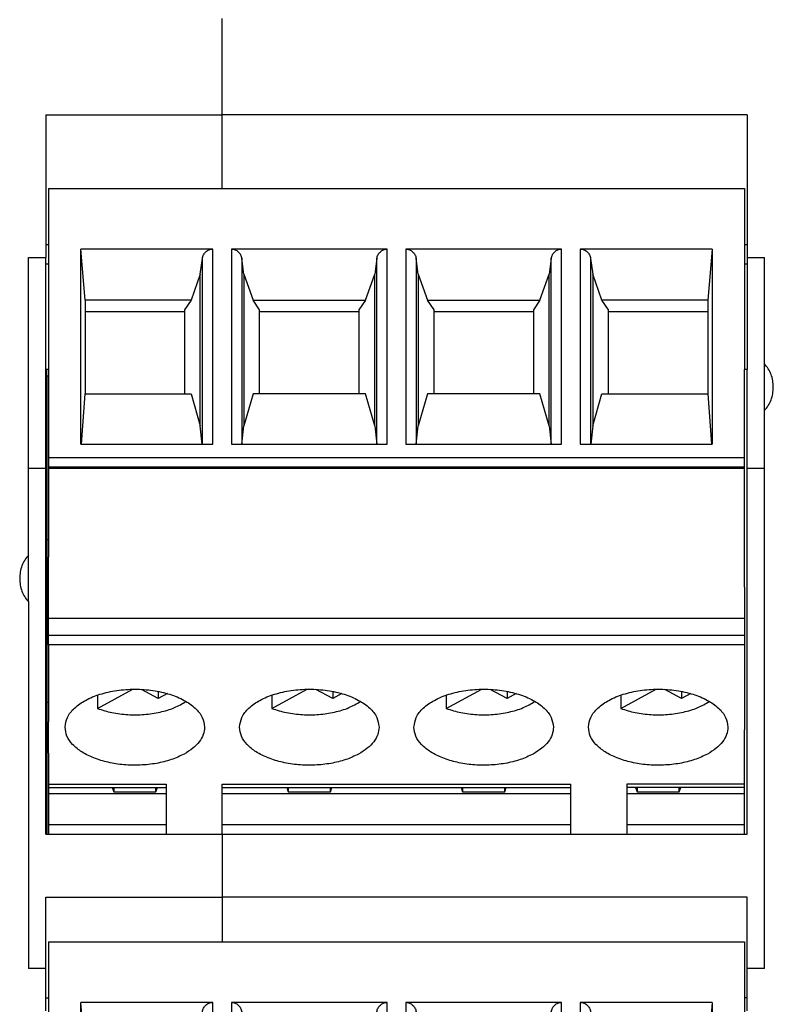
# Model space of a CAD drawing. Header units: inches. Extents: x -1190 to -677, y -1057 to -660.
# Tile 4 of 31: x -1033 to -1012, y -1029 to -1000. Entities that reach past the tile are written whole.
import ezdxf

# ---------------------------------------------------------------- set-up
doc = ezdxf.new("R2010")
doc.units = ezdxf.units.IN

# ---------------------------------------------------------------- blocks, each defined once
blk = doc.blocks.new('MSTBO_2_5-4-G1L_H_Select__00364411_1_1__155', base_point=(-1032.625, -1023.688))
at = {"color": 7, "linetype": 'Continuous'}
for p, q in [((-1032.625, -1010.543), (-1032.625, -1010.36)), ((-1032.625, -1010.543), (-1032.575, -1010.543)), ((-1032.625, -1010.543), (-1032.625, -1015.248)), ((-1032.575, -1015.248), (-1032.625, -1015.248)), ((-1032.625, -1015.248), (-1032.625, -1019.905)), ((-1032.625, -1019.905), (-1032.625, -1023.688)), ((-1032.625, -1019.905), (-1032.575, -1019.905))]:
    blk.add_line(p, q, dxfattribs=at)
blk = doc.blocks.new('MSTBT_2_5-4-ST_IP20_KPL_H_Select_10_1__178', base_point=(-1032.575, -1046.306))
at = {"color": 7, "linetype": 'Continuous'}
for p, q in [((-1032.575, -1026.768), (-1012.625, -1026.768)), ((-1032.575, -1026.768), (-1032.575, -1031.943)), ((-1012.625, -1026.768), (-1012.625, -1031.943)), ((-1031.525, -1029.978), (-1031.65, -1028.509)), ((-1027.866, -1028.509), (-1031.65, -1028.509)), ((-1031.65, -1034.107), (-1031.65, -1028.509)), ((-1022.866, -1028.509), (-1027.334, -1028.509)), ((-1017.866, -1028.509), (-1022.334, -1028.509)), ((-1013.55, -1028.509), (-1017.334, -1028.509)), ((-1013.55, -1028.509), (-1013.675, -1029.978)), ((-1013.55, -1028.509), (-1013.55, -1034.107)), ((-1028.225, -1029.226), (-1028.163, -1028.775)), ((-1026.975, -1029.226), (-1027.037, -1028.775)), ((-1023.163, -1028.775), (-1023.225, -1029.226)), ((-1021.975, -1029.226), (-1022.037, -1028.775)), ((-1018.163, -1028.775), (-1018.225, -1029.226)), ((-1017.037, -1028.775), (-1016.975, -1029.226)), ((-1028.225, -1029.226), (-1028.49, -1029.978)), ((-1028.225, -1033.577), (-1028.225, -1029.226)), ((-1026.975, -1029.226), (-1026.975, -1033.577)), ((-1026.975, -1029.226), (-1026.71, -1029.978)), ((-1023.49, -1029.978), (-1023.225, -1029.226)), ((-1023.225, -1033.577), (-1023.225, -1029.226)), ((-1021.975, -1029.226), (-1021.71, -1029.978)), ((-1021.975, -1029.226), (-1021.975, -1033.577)), ((-1018.49, -1029.978), (-1018.225, -1029.226)), ((-1018.225, -1033.577), (-1018.225, -1029.226)), ((-1016.975, -1029.226), (-1016.975, -1033.577)), ((-1016.71, -1029.978), (-1016.975, -1029.226)), ((-1028.49, -1029.978), (-1031.525, -1029.978)), ((-1031.525, -1029.978), (-1031.525, -1030.311)), ((-1028.49, -1029.978), (-1028.675, -1030.255)), ((-1026.525, -1030.255), (-1026.71, -1029.978)), ((-1026.71, -1029.978), (-1023.49, -1029.978)), ((-1023.49, -1029.978), (-1023.675, -1030.255)), ((-1021.525, -1030.255), (-1021.71, -1029.978)), ((-1021.71, -1029.978), (-1018.49, -1029.978)), ((-1018.49, -1029.978), (-1018.675, -1030.255)), ((-1016.525, -1030.255), (-1016.71, -1029.978)), ((-1013.675, -1029.978), (-1016.71, -1029.978)), ((-1013.675, -1029.978), (-1013.675, -1030.311)), ((-1028.675, -1030.311), (-1031.525, -1030.311)), ((-1031.525, -1030.311), (-1031.525, -1032.661)), ((-1028.675, -1030.255), (-1028.675, -1030.311)), ((-1028.675, -1030.311), (-1028.675, -1032.661)), ((-1026.525, -1030.311), (-1026.525, -1030.255)), ((-1026.525, -1032.661), (-1026.525, -1030.311)), ((-1023.675, -1030.311), (-1026.525, -1030.311)), ((-1023.675, -1030.255), (-1023.675, -1030.311)), ((-1023.675, -1030.311), (-1023.675, -1032.661)), ((-1021.525, -1030.311), (-1021.525, -1030.255)), ((-1021.525, -1032.661), (-1021.525, -1030.311)), ((-1018.675, -1030.311), (-1021.525, -1030.311)), ((-1018.675, -1030.255), (-1018.675, -1030.311)), ((-1018.675, -1030.311), (-1018.675, -1032.661)), ((-1016.525, -1030.311), (-1016.525, -1030.255)), ((-1016.525, -1032.661), (-1016.525, -1030.311)), ((-1013.675, -1030.311), (-1016.525, -1030.311)), ((-1013.675, -1030.311), (-1013.675, -1032.661)), ((-1032.575, -1031.943), (-1032.575, -1034.484)), ((-1012.625, -1034.484), (-1012.625, -1031.943)), ((-1031.626, -1034.107), (-1031.525, -1032.661)), ((-1031.525, -1032.661), (-1028.49, -1032.661)), ((-1028.49, -1032.661), (-1028.225, -1033.577)), ((-1026.71, -1032.661), (-1026.975, -1033.577)), ((-1023.49, -1032.661), (-1026.71, -1032.661)), ((-1023.225, -1033.577), (-1023.49, -1032.661)), ((-1021.71, -1032.661), (-1021.975, -1033.577)), ((-1018.49, -1032.661), (-1021.71, -1032.661)), ((-1018.225, -1033.577), (-1018.49, -1032.661)), ((-1016.975, -1033.577), (-1016.71, -1032.661)), ((-1016.71, -1032.661), (-1013.675, -1032.661)), ((-1013.675, -1032.661), (-1013.574, -1034.107)), ((-1028.166, -1034.107), (-1028.225, -1033.577)), ((-1027.034, -1034.107), (-1026.975, -1033.577)), ((-1023.225, -1033.577), (-1023.166, -1034.107)), ((-1022.034, -1034.107), (-1021.975, -1033.577)), ((-1018.225, -1033.577), (-1018.166, -1034.107)), ((-1016.975, -1033.577), (-1017.034, -1034.107)), ((-1031.65, -1034.107), (-1027.866, -1034.107)), ((-1027.334, -1034.107), (-1022.866, -1034.107)), ((-1022.334, -1034.107), (-1017.866, -1034.107)), ((-1017.334, -1034.107), (-1013.55, -1034.107)), ((-1032.575, -1034.484), (-1032.575, -1034.761)), ((-1012.625, -1034.761), (-1012.625, -1034.484)), ((-1032.575, -1034.761), (-1032.575, -1034.799)), ((-1012.625, -1034.799), (-1032.575, -1034.799)), ((-1032.575, -1034.799), (-1032.575, -1037.344)), ((-1012.625, -1034.799), (-1012.625, -1034.761)), ((-1012.625, -1037.344), (-1012.625, -1034.799)), ((-1032.575, -1039.1), (-1032.575, -1037.344)), ((-1012.625, -1038.205), (-1012.625, -1037.344)), ((-1012.625, -1038.205), (-1012.625, -1039.1)), ((-1012.625, -1039.1), (-1032.575, -1039.1)), ((-1032.575, -1039.582), (-1032.575, -1039.1)), ((-1012.625, -1039.1), (-1012.625, -1039.124)), ((-1012.625, -1039.124), (-1012.625, -1039.582)), ((-1032.575, -1039.852), (-1032.575, -1039.582)), ((-1012.625, -1039.582), (-1012.625, -1039.852)), ((-1032.575, -1039.852), (-1032.575, -1042.061)), ((-1012.625, -1039.852), (-1012.625, -1042.061)), ((-1031.172, -1041.681), (-1030.158, -1041.13)), ((-1029.427, -1041.397), (-1029.911, -1041.134)), ((-1026.172, -1041.681), (-1025.158, -1041.13)), ((-1024.427, -1041.397), (-1024.911, -1041.134)), ((-1021.172, -1041.681), (-1020.158, -1041.13)), ((-1019.427, -1041.397), (-1019.911, -1041.134)), ((-1016.172, -1041.681), (-1015.158, -1041.13)), ((-1014.427, -1041.397), (-1014.911, -1041.134)), ((-1031.172, -1041.299), (-1031.172, -1041.681)), ((-1029.427, -1041.193), (-1029.427, -1041.397)), ((-1029.166, -1041.255), (-1029.427, -1041.397)), ((-1026.172, -1041.299), (-1026.172, -1041.681)), ((-1024.427, -1041.193), (-1024.427, -1041.397)), ((-1024.166, -1041.255), (-1024.427, -1041.397)), ((-1021.172, -1041.299), (-1021.172, -1041.681)), ((-1019.427, -1041.193), (-1019.427, -1041.397)), ((-1019.166, -1041.255), (-1019.427, -1041.397)), ((-1016.172, -1041.299), (-1016.172, -1041.681)), ((-1014.427, -1041.193), (-1014.427, -1041.397)), ((-1014.166, -1041.255), (-1014.427, -1041.397)), ((-1032.575, -1042.963), (-1032.575, -1042.061)), ((-1012.625, -1042.061), (-1012.625, -1042.296)), ((-1012.625, -1042.963), (-1012.625, -1042.296)), ((-1032.575, -1042.963), (-1032.575, -1043.852)), ((-1012.625, -1043.852), (-1012.625, -1042.963)), ((-1032.575, -1043.852), (-1032.575, -1043.949)), ((-1032.575, -1043.949), (-1029.2, -1043.949)), ((-1029.2, -1043.852), (-1029.2, -1043.949)), ((-1027.6, -1043.949), (-1027.6, -1043.852)), ((-1027.6, -1043.949), (-1017.6, -1043.949)), ((-1027.6, -1044.328), (-1027.6, -1043.949)), ((-1017.6, -1043.949), (-1017.6, -1043.852)), ((-1017.6, -1044.921), (-1017.6, -1043.949)), ((-1016, -1043.852), (-1016, -1043.949)), ((-1016, -1043.949), (-1016, -1044.921)), ((-1012.625, -1043.949), (-1016, -1043.949)), ((-1012.625, -1043.906), (-1012.625, -1043.852)), ((-1012.625, -1043.949), (-1012.625, -1043.906)), ((-1027.6, -1044.328), (-1027.6, -1045.837)), ((-1027.6, -1045.837), (-1027.6, -1045.926)), ((-1027.6, -1045.926), (-1027.6, -1046.251)), ((-1027.6, -1046.251), (-1027.6, -1046.306))]:
    blk.add_line(p, q, dxfattribs=at)
at = {"color": 2, "linetype": 'Continuous'}
for p, q in [((-1027.866, -1034.107), (-1027.866, -1028.509)), ((-1027.334, -1028.509), (-1027.334, -1034.107)), ((-1022.866, -1034.107), (-1022.866, -1028.509)), ((-1022.334, -1028.509), (-1022.334, -1034.107)), ((-1017.866, -1034.107), (-1017.866, -1028.509)), ((-1017.334, -1028.509), (-1017.334, -1034.107)), ((-1028.163, -1034.107), (-1028.163, -1028.775)), ((-1027.037, -1028.775), (-1027.037, -1034.107)), ((-1023.163, -1034.107), (-1023.163, -1028.775)), ((-1022.037, -1028.775), (-1022.037, -1034.107)), ((-1018.163, -1034.107), (-1018.163, -1028.775)), ((-1017.037, -1028.775), (-1017.037, -1034.107)), ((-1032.575, -1034.484), (-1012.625, -1034.484)), ((-1012.625, -1034.761), (-1032.575, -1034.761)), ((-1032.575, -1039.582), (-1012.625, -1039.582)), ((-1012.625, -1039.852), (-1032.575, -1039.852)), ((-1032.575, -1043.852), (-1029.2, -1043.852)), ((-1027.6, -1043.852), (-1017.6, -1043.852)), ((-1012.625, -1043.852), (-1016, -1043.852))]:
    blk.add_line(p, q, dxfattribs=at)
at = {"color": 7, "linetype": 'Continuous'}
for points, knots in [([(-1028.163, -1028.775), (-1028.155, -1028.739), (-1028.137, -1028.668), (-1028.067, -1028.581), (-1027.974, -1028.521), (-1027.902, -1028.513), (-1027.866, -1028.509)], [0, 0, 0, 0, 0.1095476, 0.2181972, 0.3257768, 0.4326417, 0.4326417, 0.4326417, 0.4326417]), ([(-1027.334, -1028.509), (-1027.298, -1028.513), (-1027.226, -1028.521), (-1027.133, -1028.581), (-1027.063, -1028.668), (-1027.045, -1028.739), (-1027.037, -1028.775)], [0, 0, 0, 0, 0.1068649, 0.2144446, 0.3230942, 0.4326417, 0.4326417, 0.4326417, 0.4326417]), ([(-1023.163, -1028.775), (-1023.155, -1028.739), (-1023.137, -1028.668), (-1023.067, -1028.581), (-1022.974, -1028.521), (-1022.902, -1028.513), (-1022.866, -1028.509)], [0, 0, 0, 0, 0.1095476, 0.2181972, 0.3257768, 0.4326417, 0.4326417, 0.4326417, 0.4326417]), ([(-1022.334, -1028.509), (-1022.298, -1028.513), (-1022.226, -1028.521), (-1022.133, -1028.581), (-1022.063, -1028.668), (-1022.045, -1028.739), (-1022.037, -1028.775)], [0, 0, 0, 0, 0.1068649, 0.2144446, 0.3230942, 0.4326417, 0.4326417, 0.4326417, 0.4326417]), ([(-1018.163, -1028.775), (-1018.155, -1028.739), (-1018.137, -1028.668), (-1018.067, -1028.581), (-1017.974, -1028.521), (-1017.902, -1028.513), (-1017.866, -1028.509)], [0, 0, 0, 0, 0.1095476, 0.2181972, 0.3257768, 0.4326417, 0.4326417, 0.4326417, 0.4326417]), ([(-1017.334, -1028.509), (-1017.298, -1028.513), (-1017.226, -1028.521), (-1017.133, -1028.581), (-1017.063, -1028.668), (-1017.045, -1028.739), (-1017.037, -1028.775)], [0, 0, 0, 0, 0.1068649, 0.2144446, 0.3230942, 0.4326417, 0.4326417, 0.4326417, 0.4326417]), ([(-1032.1, -1042.218), (-1032.085, -1042.121), (-1032.053, -1041.914), (-1031.826, -1041.647), (-1031.505, -1041.426), (-1031.089, -1041.258), (-1030.611, -1041.153), (-1030.1, -1041.117), (-1029.589, -1041.153), (-1029.111, -1041.258), (-1028.695, -1041.426), (-1028.374, -1041.647), (-1028.147, -1041.914), (-1028.115, -1042.121), (-1028.1, -1042.218)], [0, 0, 0, 0, 0.290046, 0.620104, 1.009866, 1.458796, 1.953281, 2.472248, 2.991215, 3.485699, 3.934629, 4.324392, 4.65445, 4.944495, 4.944495, 4.944495, 4.944495]), ([(-1027.1, -1042.218), (-1027.085, -1042.121), (-1027.053, -1041.914), (-1026.826, -1041.647), (-1026.505, -1041.426), (-1026.089, -1041.258), (-1025.611, -1041.153), (-1025.1, -1041.117), (-1024.589, -1041.153), (-1024.111, -1041.258), (-1023.695, -1041.426), (-1023.374, -1041.647), (-1023.147, -1041.914), (-1023.115, -1042.121), (-1023.1, -1042.218)], [0, 0, 0, 0, 0.290046, 0.620104, 1.009866, 1.458796, 1.953281, 2.472248, 2.991215, 3.485699, 3.934629, 4.324392, 4.65445, 4.944495, 4.944495, 4.944495, 4.944495]), ([(-1022.1, -1042.218), (-1022.085, -1042.121), (-1022.053, -1041.914), (-1021.826, -1041.647), (-1021.505, -1041.426), (-1021.089, -1041.258), (-1020.611, -1041.153), (-1020.1, -1041.117), (-1019.589, -1041.153), (-1019.111, -1041.258), (-1018.695, -1041.426), (-1018.374, -1041.647), (-1018.147, -1041.914), (-1018.115, -1042.121), (-1018.1, -1042.218)], [0, 0, 0, 0, 0.290046, 0.620104, 1.009866, 1.458796, 1.953281, 2.472248, 2.991215, 3.485699, 3.934629, 4.324392, 4.65445, 4.944495, 4.944495, 4.944495, 4.944495]), ([(-1017.1, -1042.218), (-1017.085, -1042.121), (-1017.053, -1041.914), (-1016.826, -1041.647), (-1016.505, -1041.426), (-1016.089, -1041.258), (-1015.611, -1041.153), (-1015.1, -1041.117), (-1014.589, -1041.153), (-1014.111, -1041.258), (-1013.695, -1041.426), (-1013.374, -1041.647), (-1013.147, -1041.914), (-1013.115, -1042.121), (-1013.1, -1042.218)], [0, 0, 0, 0, 0.290046, 0.620104, 1.009866, 1.458796, 1.953281, 2.472248, 2.991215, 3.485699, 3.934629, 4.324392, 4.65445, 4.944495, 4.944495, 4.944495, 4.944495]), ([(-1031.172, -1041.681), (-1031.034, -1041.725), (-1030.749, -1041.814), (-1030.295, -1041.866), (-1029.831, -1041.863), (-1029.384, -1041.795), (-1028.974, -1041.678), (-1028.739, -1041.544), (-1028.628, -1041.481)], [0, 0, 0, 0, 0.433279, 0.894079, 1.363331, 1.820954, 2.248267, 2.630614, 2.630614, 2.630614, 2.630614]), ([(-1026.172, -1041.681), (-1026.034, -1041.725), (-1025.749, -1041.814), (-1025.295, -1041.866), (-1024.831, -1041.863), (-1024.384, -1041.795), (-1023.974, -1041.678), (-1023.739, -1041.544), (-1023.628, -1041.481)], [0, 0, 0, 0, 0.433279, 0.894079, 1.363331, 1.820954, 2.248267, 2.630614, 2.630614, 2.630614, 2.630614]), ([(-1021.172, -1041.681), (-1021.034, -1041.725), (-1020.749, -1041.814), (-1020.295, -1041.866), (-1019.831, -1041.863), (-1019.384, -1041.795), (-1018.974, -1041.678), (-1018.739, -1041.544), (-1018.628, -1041.481)], [0, 0, 0, 0, 0.433279, 0.894079, 1.363331, 1.820954, 2.248267, 2.630614, 2.630614, 2.630614, 2.630614]), ([(-1016.172, -1041.681), (-1016.034, -1041.725), (-1015.749, -1041.814), (-1015.295, -1041.866), (-1014.831, -1041.863), (-1014.384, -1041.795), (-1013.974, -1041.678), (-1013.739, -1041.544), (-1013.628, -1041.481)], [0, 0, 0, 0, 0.433279, 0.894079, 1.363331, 1.820954, 2.248267, 2.630614, 2.630614, 2.630614, 2.630614]), ([(-1028.686, -1042.989), (-1028.807, -1043.046), (-1029.062, -1043.165), (-1029.489, -1043.265), (-1029.945, -1043.315), (-1030.41, -1043.305), (-1030.858, -1043.237), (-1031.266, -1043.115), (-1031.614, -1042.946), (-1031.88, -1042.735), (-1032.063, -1042.49), (-1032.088, -1042.306), (-1032.1, -1042.218)], [0, 0, 0, 0, 0.40181, 0.842026, 1.30584, 1.775734, 2.233539, 2.6624, 3.048927, 3.385907, 3.676067, 3.936289, 3.936289, 3.936289, 3.936289]), ([(-1028.1, -1042.218), (-1028.108, -1042.291), (-1028.125, -1042.441), (-1028.251, -1042.65), (-1028.439, -1042.84), (-1028.6, -1042.937), (-1028.686, -1042.989)], [0, 0, 0, 0, 0.215954, 0.449852, 0.713715, 1.01223, 1.01223, 1.01223, 1.01223]), ([(-1023.686, -1042.989), (-1023.807, -1043.046), (-1024.062, -1043.165), (-1024.489, -1043.265), (-1024.945, -1043.315), (-1025.41, -1043.305), (-1025.858, -1043.237), (-1026.266, -1043.115), (-1026.614, -1042.946), (-1026.88, -1042.735), (-1027.063, -1042.49), (-1027.088, -1042.306), (-1027.1, -1042.218)], [0, 0, 0, 0, 0.40181, 0.842026, 1.30584, 1.775734, 2.233539, 2.6624, 3.048927, 3.385907, 3.676067, 3.936289, 3.936289, 3.936289, 3.936289]), ([(-1023.1, -1042.218), (-1023.108, -1042.291), (-1023.125, -1042.441), (-1023.251, -1042.65), (-1023.439, -1042.84), (-1023.6, -1042.937), (-1023.686, -1042.989)], [0, 0, 0, 0, 0.215954, 0.449852, 0.713715, 1.01223, 1.01223, 1.01223, 1.01223]), ([(-1018.686, -1042.989), (-1018.807, -1043.046), (-1019.062, -1043.165), (-1019.489, -1043.265), (-1019.945, -1043.315), (-1020.41, -1043.305), (-1020.858, -1043.237), (-1021.266, -1043.115), (-1021.614, -1042.946), (-1021.88, -1042.735), (-1022.063, -1042.49), (-1022.088, -1042.306), (-1022.1, -1042.218)], [0, 0, 0, 0, 0.40181, 0.842026, 1.30584, 1.775734, 2.233539, 2.6624, 3.048927, 3.385907, 3.676067, 3.936289, 3.936289, 3.936289, 3.936289]), ([(-1018.1, -1042.218), (-1018.108, -1042.291), (-1018.125, -1042.441), (-1018.251, -1042.65), (-1018.439, -1042.84), (-1018.6, -1042.937), (-1018.686, -1042.989)], [0, 0, 0, 0, 0.215954, 0.449852, 0.713715, 1.01223, 1.01223, 1.01223, 1.01223]), ([(-1013.686, -1042.989), (-1013.807, -1043.046), (-1014.062, -1043.165), (-1014.489, -1043.265), (-1014.945, -1043.315), (-1015.41, -1043.305), (-1015.858, -1043.237), (-1016.266, -1043.115), (-1016.614, -1042.946), (-1016.88, -1042.735), (-1017.063, -1042.49), (-1017.088, -1042.306), (-1017.1, -1042.218)], [0, 0, 0, 0, 0.40181, 0.842026, 1.30584, 1.775734, 2.233539, 2.6624, 3.048927, 3.385907, 3.676067, 3.936289, 3.936289, 3.936289, 3.936289]), ([(-1013.1, -1042.218), (-1013.108, -1042.291), (-1013.125, -1042.441), (-1013.251, -1042.65), (-1013.439, -1042.84), (-1013.6, -1042.937), (-1013.686, -1042.989)], [0, 0, 0, 0, 0.215954, 0.449852, 0.713715, 1.01223, 1.01223, 1.01223, 1.01223])]:
    blk.add_open_spline(points, degree=3, knots=knots, dxfattribs=at)
blk = doc.blocks.new('mstbo_2_5-4-g1r_1_1__179', base_point=(-1032.575, -1023.688))
at = {"color": 7, "linetype": 'Continuous'}
for p, q in [((-1032.575, -1010.36), (-1032.575, -1012.884)), ((-1012.625, -1012.884), (-1012.625, -1010.36)), ((-1032.575, -1012.884), (-1032.575, -1013.161)), ((-1012.625, -1013.161), (-1012.625, -1012.884)), ((-1032.575, -1013.161), (-1032.575, -1013.199)), ((-1032.575, -1013.199), (-1032.575, -1015.744)), ((-1012.625, -1013.199), (-1012.625, -1013.161)), ((-1012.625, -1015.744), (-1012.625, -1013.199)), ((-1012.625, -1016.605), (-1012.625, -1015.744)), ((-1012.625, -1016.605), (-1012.625, -1017.5)), ((-1012.625, -1017.5), (-1012.625, -1017.524)), ((-1012.625, -1017.524), (-1012.625, -1017.982)), ((-1012.625, -1017.982), (-1012.625, -1018.252)), ((-1012.625, -1018.252), (-1012.625, -1020.461)), ((-1032.575, -1021.363), (-1032.575, -1020.461)), ((-1012.625, -1020.461), (-1012.625, -1020.696)), ((-1012.625, -1021.363), (-1012.625, -1020.696)), ((-1032.575, -1021.363), (-1032.575, -1022.252)), ((-1012.625, -1022.252), (-1012.625, -1021.363)), ((-1032.575, -1022.252), (-1032.575, -1022.349)), ((-1012.625, -1022.306), (-1012.625, -1022.252)), ((-1032.575, -1022.349), (-1032.575, -1022.53)), ((-1029.2, -1022.53), (-1032.575, -1022.53)), ((-1032.575, -1022.53), (-1032.575, -1023.416)), ((-1030.745, -1022.349), (-1030.705, -1022.467)), ((-1030.705, -1022.349), (-1030.705, -1022.467)), ((-1030.705, -1022.467), (-1029.495, -1022.467)), ((-1029.495, -1022.467), (-1029.455, -1022.349)), ((-1029.495, -1022.467), (-1029.495, -1022.349)), ((-1017.6, -1022.53), (-1027.6, -1022.53)), ((-1025.745, -1022.349), (-1025.705, -1022.467)), ((-1025.705, -1022.349), (-1025.705, -1022.467)), ((-1025.705, -1022.467), (-1024.495, -1022.467)), ((-1024.495, -1022.467), (-1024.495, -1022.349)), ((-1024.495, -1022.467), (-1024.455, -1022.349)), ((-1020.745, -1022.349), (-1020.705, -1022.467)), ((-1020.705, -1022.349), (-1020.705, -1022.467)), ((-1020.705, -1022.467), (-1019.495, -1022.467)), ((-1019.495, -1022.467), (-1019.495, -1022.349)), ((-1019.495, -1022.467), (-1019.455, -1022.349)), ((-1012.625, -1022.53), (-1016, -1022.53)), ((-1015.745, -1022.349), (-1015.705, -1022.467)), ((-1015.705, -1022.349), (-1015.705, -1022.467)), ((-1015.705, -1022.467), (-1014.495, -1022.467)), ((-1014.495, -1022.467), (-1014.495, -1022.349)), ((-1014.495, -1022.467), (-1014.455, -1022.349)), ((-1012.625, -1022.349), (-1012.625, -1022.306)), ((-1012.625, -1022.53), (-1012.625, -1022.349)), ((-1012.625, -1023.416), (-1012.625, -1022.53)), ((-1029.2, -1023.416), (-1032.575, -1023.416)), ((-1032.575, -1023.416), (-1032.575, -1023.688)), ((-1017.6, -1023.416), (-1027.6, -1023.416)), ((-1012.625, -1023.416), (-1016, -1023.416)), ((-1012.625, -1023.688), (-1012.625, -1023.416))]:
    blk.add_line(p, q, dxfattribs=at)
blk = doc.blocks.new('MSTBT_2_5-4-ST_IP20_KPL_H_Select_10_3__181', base_point=(-1032.575, -1024.706))
at = {"color": 7, "linetype": 'Continuous'}
for p, q in [((-1032.575, -1005.168), (-1012.625, -1005.168)), ((-1032.575, -1005.168), (-1032.575, -1010.36)), ((-1012.625, -1005.168), (-1012.625, -1010.36)), ((-1031.65, -1012.507), (-1031.65, -1006.909)), ((-1027.866, -1006.909), (-1031.65, -1006.909)), ((-1031.525, -1008.378), (-1031.65, -1006.909)), ((-1022.866, -1006.909), (-1027.334, -1006.909)), ((-1017.866, -1006.909), (-1022.334, -1006.909)), ((-1013.55, -1006.909), (-1017.334, -1006.909)), ((-1013.55, -1006.909), (-1013.675, -1008.378)), ((-1013.55, -1006.909), (-1013.55, -1012.507)), ((-1028.225, -1007.626), (-1028.163, -1007.175)), ((-1026.975, -1007.626), (-1027.037, -1007.175)), ((-1023.163, -1007.175), (-1023.225, -1007.626)), ((-1021.975, -1007.626), (-1022.037, -1007.175)), ((-1018.163, -1007.175), (-1018.225, -1007.626)), ((-1017.037, -1007.175), (-1016.975, -1007.626)), ((-1028.225, -1007.626), (-1028.49, -1008.378)), ((-1028.225, -1011.977), (-1028.225, -1007.626)), ((-1026.975, -1007.626), (-1026.975, -1011.977)), ((-1026.975, -1007.626), (-1026.71, -1008.378)), ((-1023.49, -1008.378), (-1023.225, -1007.626)), ((-1023.225, -1011.977), (-1023.225, -1007.626)), ((-1021.975, -1007.626), (-1021.975, -1011.977)), ((-1021.975, -1007.626), (-1021.71, -1008.378)), ((-1018.49, -1008.378), (-1018.225, -1007.626)), ((-1018.225, -1011.977), (-1018.225, -1007.626)), ((-1016.975, -1007.626), (-1016.975, -1011.977)), ((-1016.71, -1008.378), (-1016.975, -1007.626)), ((-1031.525, -1008.378), (-1031.525, -1008.711)), ((-1028.49, -1008.378), (-1031.525, -1008.378)), ((-1028.49, -1008.378), (-1028.675, -1008.655)), ((-1026.71, -1008.378), (-1023.49, -1008.378)), ((-1026.525, -1008.655), (-1026.71, -1008.378)), ((-1023.49, -1008.378), (-1023.675, -1008.655)), ((-1021.71, -1008.378), (-1018.49, -1008.378)), ((-1021.525, -1008.655), (-1021.71, -1008.378)), ((-1018.49, -1008.378), (-1018.675, -1008.655)), ((-1013.675, -1008.378), (-1016.71, -1008.378)), ((-1016.525, -1008.655), (-1016.71, -1008.378)), ((-1013.675, -1008.378), (-1013.675, -1008.711)), ((-1031.525, -1008.711), (-1031.525, -1011.061)), ((-1028.675, -1008.711), (-1031.525, -1008.711)), ((-1028.675, -1008.655), (-1028.675, -1008.711)), ((-1028.675, -1008.711), (-1028.675, -1011.061)), ((-1026.525, -1008.711), (-1026.525, -1008.655)), ((-1026.525, -1011.061), (-1026.525, -1008.711)), ((-1023.675, -1008.711), (-1026.525, -1008.711)), ((-1023.675, -1008.655), (-1023.675, -1008.711)), ((-1023.675, -1008.711), (-1023.675, -1011.061)), ((-1021.525, -1008.711), (-1021.525, -1008.655)), ((-1018.675, -1008.711), (-1021.525, -1008.711)), ((-1021.525, -1011.061), (-1021.525, -1008.711)), ((-1018.675, -1008.655), (-1018.675, -1008.711)), ((-1018.675, -1008.711), (-1018.675, -1011.061)), ((-1016.525, -1008.711), (-1016.525, -1008.655)), ((-1016.525, -1011.061), (-1016.525, -1008.711)), ((-1013.675, -1008.711), (-1016.525, -1008.711)), ((-1013.675, -1008.711), (-1013.675, -1011.061)), ((-1032.575, -1010.36), (-1032.575, -1012.884)), ((-1012.625, -1012.884), (-1012.625, -1010.36)), ((-1031.626, -1012.507), (-1031.525, -1011.061)), ((-1031.525, -1011.061), (-1028.49, -1011.061)), ((-1028.49, -1011.061), (-1028.225, -1011.977)), ((-1026.71, -1011.061), (-1026.975, -1011.977)), ((-1023.49, -1011.061), (-1026.71, -1011.061)), ((-1023.225, -1011.977), (-1023.49, -1011.061)), ((-1021.71, -1011.061), (-1021.975, -1011.977)), ((-1018.49, -1011.061), (-1021.71, -1011.061)), ((-1018.225, -1011.977), (-1018.49, -1011.061)), ((-1016.975, -1011.977), (-1016.71, -1011.061)), ((-1016.71, -1011.061), (-1013.675, -1011.061)), ((-1013.675, -1011.061), (-1013.574, -1012.507)), ((-1028.166, -1012.507), (-1028.225, -1011.977)), ((-1027.034, -1012.507), (-1026.975, -1011.977)), ((-1023.225, -1011.977), (-1023.166, -1012.507)), ((-1022.034, -1012.507), (-1021.975, -1011.977)), ((-1018.225, -1011.977), (-1018.166, -1012.507)), ((-1016.975, -1011.977), (-1017.034, -1012.507)), ((-1031.65, -1012.507), (-1027.866, -1012.507)), ((-1027.334, -1012.507), (-1022.866, -1012.507)), ((-1022.334, -1012.507), (-1017.866, -1012.507)), ((-1017.334, -1012.507), (-1013.55, -1012.507)), ((-1032.575, -1012.884), (-1032.575, -1013.161)), ((-1012.625, -1013.161), (-1012.625, -1012.884)), ((-1032.575, -1013.161), (-1032.575, -1013.199)), ((-1012.625, -1013.199), (-1032.575, -1013.199)), ((-1032.575, -1013.199), (-1032.575, -1015.744)), ((-1012.625, -1013.199), (-1012.625, -1013.161)), ((-1012.625, -1015.744), (-1012.625, -1013.199)), ((-1032.575, -1017.5), (-1032.575, -1015.744)), ((-1012.625, -1016.605), (-1012.625, -1015.744)), ((-1012.625, -1016.605), (-1012.625, -1017.5)), ((-1012.625, -1017.5), (-1032.575, -1017.5)), ((-1032.575, -1017.982), (-1032.575, -1017.5)), ((-1012.625, -1017.5), (-1012.625, -1017.524)), ((-1012.625, -1017.524), (-1012.625, -1017.982)), ((-1032.575, -1018.252), (-1032.575, -1017.982)), ((-1012.625, -1017.982), (-1012.625, -1018.252)), ((-1032.575, -1018.252), (-1032.575, -1020.461)), ((-1012.625, -1018.252), (-1012.625, -1020.461)), ((-1031.172, -1020.081), (-1030.158, -1019.53)), ((-1031.172, -1019.699), (-1031.172, -1020.081)), ((-1029.427, -1019.797), (-1029.911, -1019.534)), ((-1029.427, -1019.593), (-1029.427, -1019.797)), ((-1029.166, -1019.655), (-1029.427, -1019.797)), ((-1026.172, -1020.081), (-1025.158, -1019.53)), ((-1026.172, -1019.699), (-1026.172, -1020.081)), ((-1024.427, -1019.797), (-1024.911, -1019.534)), ((-1024.427, -1019.593), (-1024.427, -1019.797)), ((-1024.166, -1019.655), (-1024.427, -1019.797)), ((-1021.172, -1020.081), (-1020.158, -1019.53)), ((-1021.172, -1019.699), (-1021.172, -1020.081)), ((-1019.427, -1019.797), (-1019.911, -1019.534)), ((-1019.427, -1019.593), (-1019.427, -1019.797)), ((-1019.166, -1019.655), (-1019.427, -1019.797)), ((-1016.172, -1020.081), (-1015.158, -1019.53)), ((-1016.172, -1019.699), (-1016.172, -1020.081)), ((-1014.427, -1019.797), (-1014.911, -1019.534)), ((-1014.427, -1019.593), (-1014.427, -1019.797)), ((-1014.166, -1019.655), (-1014.427, -1019.797)), ((-1032.575, -1021.363), (-1032.575, -1020.461)), ((-1012.625, -1020.461), (-1012.625, -1020.696)), ((-1012.625, -1021.363), (-1012.625, -1020.696)), ((-1032.575, -1021.363), (-1032.575, -1022.252)), ((-1012.625, -1022.252), (-1012.625, -1021.363)), ((-1032.575, -1022.252), (-1032.575, -1022.349)), ((-1029.2, -1022.252), (-1029.2, -1022.349)), ((-1027.6, -1022.349), (-1027.6, -1022.252)), ((-1017.6, -1022.349), (-1017.6, -1022.252)), ((-1016, -1022.252), (-1016, -1022.349)), ((-1012.625, -1022.306), (-1012.625, -1022.252)), ((-1032.575, -1022.349), (-1029.2, -1022.349)), ((-1029.2, -1022.349), (-1029.2, -1023.688)), ((-1027.6, -1022.349), (-1017.6, -1022.349)), ((-1027.6, -1023.688), (-1027.6, -1022.349)), ((-1017.6, -1023.688), (-1017.6, -1022.349)), ((-1016, -1022.349), (-1016, -1023.688)), ((-1012.625, -1022.349), (-1016, -1022.349)), ((-1012.625, -1022.349), (-1012.625, -1022.306)), ((-1027.6, -1023.688), (-1027.6, -1024.237)), ((-1027.6, -1024.237), (-1027.6, -1024.326)), ((-1027.6, -1024.326), (-1027.6, -1024.651)), ((-1027.6, -1024.651), (-1027.6, -1024.706))]:
    blk.add_line(p, q, dxfattribs=at)
at = {"color": 2, "linetype": 'Continuous'}
for p, q in [((-1027.866, -1012.507), (-1027.866, -1006.909)), ((-1027.334, -1006.909), (-1027.334, -1012.507)), ((-1022.866, -1012.507), (-1022.866, -1006.909)), ((-1022.334, -1006.909), (-1022.334, -1012.507)), ((-1017.866, -1012.507), (-1017.866, -1006.909)), ((-1017.334, -1006.909), (-1017.334, -1012.507)), ((-1028.163, -1012.507), (-1028.163, -1007.175)), ((-1027.037, -1007.175), (-1027.037, -1012.507)), ((-1023.163, -1012.507), (-1023.163, -1007.175)), ((-1022.037, -1007.175), (-1022.037, -1012.507)), ((-1018.163, -1012.507), (-1018.163, -1007.175)), ((-1017.037, -1007.175), (-1017.037, -1012.507)), ((-1032.575, -1012.884), (-1012.625, -1012.884)), ((-1012.625, -1013.161), (-1032.575, -1013.161)), ((-1032.575, -1017.982), (-1012.625, -1017.982)), ((-1012.625, -1018.252), (-1032.575, -1018.252)), ((-1032.575, -1022.252), (-1029.2, -1022.252)), ((-1027.6, -1022.252), (-1017.6, -1022.252)), ((-1012.625, -1022.252), (-1016, -1022.252))]:
    blk.add_line(p, q, dxfattribs=at)
at = {"color": 7, "linetype": 'Continuous'}
for points, knots in [([(-1028.163, -1007.175), (-1028.155, -1007.139), (-1028.137, -1007.068), (-1028.067, -1006.981), (-1027.974, -1006.921), (-1027.902, -1006.913), (-1027.866, -1006.909)], [0, 0, 0, 0, 0.1095476, 0.2181972, 0.3257768, 0.4326417, 0.4326417, 0.4326417, 0.4326417]), ([(-1027.334, -1006.909), (-1027.298, -1006.913), (-1027.226, -1006.921), (-1027.133, -1006.981), (-1027.063, -1007.068), (-1027.045, -1007.139), (-1027.037, -1007.175)], [0, 0, 0, 0, 0.1068649, 0.2144446, 0.3230942, 0.4326417, 0.4326417, 0.4326417, 0.4326417]), ([(-1023.163, -1007.175), (-1023.155, -1007.139), (-1023.137, -1007.068), (-1023.067, -1006.981), (-1022.974, -1006.921), (-1022.902, -1006.913), (-1022.866, -1006.909)], [0, 0, 0, 0, 0.1095476, 0.2181972, 0.3257768, 0.4326417, 0.4326417, 0.4326417, 0.4326417]), ([(-1022.334, -1006.909), (-1022.298, -1006.913), (-1022.226, -1006.921), (-1022.133, -1006.981), (-1022.063, -1007.068), (-1022.045, -1007.139), (-1022.037, -1007.175)], [0, 0, 0, 0, 0.1068649, 0.2144446, 0.3230942, 0.4326417, 0.4326417, 0.4326417, 0.4326417]), ([(-1018.163, -1007.175), (-1018.155, -1007.139), (-1018.137, -1007.068), (-1018.067, -1006.981), (-1017.974, -1006.921), (-1017.902, -1006.913), (-1017.866, -1006.909)], [0, 0, 0, 0, 0.1095476, 0.2181972, 0.3257768, 0.4326417, 0.4326417, 0.4326417, 0.4326417]), ([(-1017.334, -1006.909), (-1017.298, -1006.913), (-1017.226, -1006.921), (-1017.133, -1006.981), (-1017.063, -1007.068), (-1017.045, -1007.139), (-1017.037, -1007.175)], [0, 0, 0, 0, 0.1068649, 0.2144446, 0.3230942, 0.4326417, 0.4326417, 0.4326417, 0.4326417]), ([(-1032.1, -1020.618), (-1032.085, -1020.521), (-1032.053, -1020.314), (-1031.826, -1020.047), (-1031.505, -1019.826), (-1031.089, -1019.658), (-1030.611, -1019.553), (-1030.1, -1019.517), (-1029.589, -1019.553), (-1029.111, -1019.658), (-1028.695, -1019.826), (-1028.374, -1020.047), (-1028.147, -1020.314), (-1028.115, -1020.521), (-1028.1, -1020.618)], [0, 0, 0, 0, 0.290046, 0.620104, 1.009866, 1.458796, 1.953281, 2.472248, 2.991215, 3.485699, 3.934629, 4.324392, 4.65445, 4.944495, 4.944495, 4.944495, 4.944495]), ([(-1027.1, -1020.618), (-1027.085, -1020.521), (-1027.053, -1020.314), (-1026.826, -1020.047), (-1026.505, -1019.826), (-1026.089, -1019.658), (-1025.611, -1019.553), (-1025.1, -1019.517), (-1024.589, -1019.553), (-1024.111, -1019.658), (-1023.695, -1019.826), (-1023.374, -1020.047), (-1023.147, -1020.314), (-1023.115, -1020.521), (-1023.1, -1020.618)], [0, 0, 0, 0, 0.290046, 0.620104, 1.009866, 1.458796, 1.953281, 2.472248, 2.991215, 3.485699, 3.934629, 4.324392, 4.65445, 4.944495, 4.944495, 4.944495, 4.944495]), ([(-1022.1, -1020.618), (-1022.085, -1020.521), (-1022.053, -1020.314), (-1021.826, -1020.047), (-1021.505, -1019.826), (-1021.089, -1019.658), (-1020.611, -1019.553), (-1020.1, -1019.517), (-1019.589, -1019.553), (-1019.111, -1019.658), (-1018.695, -1019.826), (-1018.374, -1020.047), (-1018.147, -1020.314), (-1018.115, -1020.521), (-1018.1, -1020.618)], [0, 0, 0, 0, 0.290046, 0.620104, 1.009866, 1.458796, 1.953281, 2.472248, 2.991215, 3.485699, 3.934629, 4.324392, 4.65445, 4.944495, 4.944495, 4.944495, 4.944495]), ([(-1017.1, -1020.618), (-1017.085, -1020.521), (-1017.053, -1020.314), (-1016.826, -1020.047), (-1016.505, -1019.826), (-1016.089, -1019.658), (-1015.611, -1019.553), (-1015.1, -1019.517), (-1014.589, -1019.553), (-1014.111, -1019.658), (-1013.695, -1019.826), (-1013.374, -1020.047), (-1013.147, -1020.314), (-1013.115, -1020.521), (-1013.1, -1020.618)], [0, 0, 0, 0, 0.290046, 0.620104, 1.009866, 1.458796, 1.953281, 2.472248, 2.991215, 3.485699, 3.934629, 4.324392, 4.65445, 4.944495, 4.944495, 4.944495, 4.944495]), ([(-1031.172, -1020.081), (-1031.034, -1020.125), (-1030.749, -1020.214), (-1030.295, -1020.266), (-1029.831, -1020.263), (-1029.384, -1020.195), (-1028.974, -1020.078), (-1028.739, -1019.944), (-1028.628, -1019.881)], [0, 0, 0, 0, 0.433279, 0.894079, 1.363331, 1.820954, 2.248267, 2.630614, 2.630614, 2.630614, 2.630614]), ([(-1026.172, -1020.081), (-1026.034, -1020.125), (-1025.749, -1020.214), (-1025.295, -1020.266), (-1024.831, -1020.263), (-1024.384, -1020.195), (-1023.974, -1020.078), (-1023.739, -1019.944), (-1023.628, -1019.881)], [0, 0, 0, 0, 0.433279, 0.894079, 1.363331, 1.820954, 2.248267, 2.630614, 2.630614, 2.630614, 2.630614]), ([(-1021.172, -1020.081), (-1021.034, -1020.125), (-1020.749, -1020.214), (-1020.295, -1020.266), (-1019.831, -1020.263), (-1019.384, -1020.195), (-1018.974, -1020.078), (-1018.739, -1019.944), (-1018.628, -1019.881)], [0, 0, 0, 0, 0.433279, 0.894079, 1.363331, 1.820954, 2.248267, 2.630614, 2.630614, 2.630614, 2.630614]), ([(-1016.172, -1020.081), (-1016.034, -1020.125), (-1015.749, -1020.214), (-1015.295, -1020.266), (-1014.831, -1020.263), (-1014.384, -1020.195), (-1013.974, -1020.078), (-1013.739, -1019.944), (-1013.628, -1019.881)], [0, 0, 0, 0, 0.433279, 0.894079, 1.363331, 1.820954, 2.248267, 2.630614, 2.630614, 2.630614, 2.630614]), ([(-1028.686, -1021.389), (-1028.807, -1021.446), (-1029.062, -1021.565), (-1029.489, -1021.665), (-1029.945, -1021.715), (-1030.41, -1021.705), (-1030.858, -1021.637), (-1031.266, -1021.515), (-1031.614, -1021.346), (-1031.88, -1021.135), (-1032.063, -1020.89), (-1032.088, -1020.706), (-1032.1, -1020.618)], [0, 0, 0, 0, 0.40181, 0.842026, 1.30584, 1.775734, 2.233539, 2.6624, 3.048927, 3.385907, 3.676067, 3.936289, 3.936289, 3.936289, 3.936289]), ([(-1028.1, -1020.618), (-1028.108, -1020.691), (-1028.125, -1020.841), (-1028.251, -1021.05), (-1028.439, -1021.24), (-1028.6, -1021.337), (-1028.686, -1021.389)], [0, 0, 0, 0, 0.215954, 0.449852, 0.713715, 1.01223, 1.01223, 1.01223, 1.01223]), ([(-1023.686, -1021.389), (-1023.807, -1021.446), (-1024.062, -1021.565), (-1024.489, -1021.665), (-1024.945, -1021.715), (-1025.41, -1021.705), (-1025.858, -1021.637), (-1026.266, -1021.515), (-1026.614, -1021.346), (-1026.88, -1021.135), (-1027.063, -1020.89), (-1027.088, -1020.706), (-1027.1, -1020.618)], [0, 0, 0, 0, 0.40181, 0.842026, 1.30584, 1.775734, 2.233539, 2.6624, 3.048927, 3.385907, 3.676067, 3.936289, 3.936289, 3.936289, 3.936289]), ([(-1023.1, -1020.618), (-1023.108, -1020.691), (-1023.125, -1020.841), (-1023.251, -1021.05), (-1023.439, -1021.24), (-1023.6, -1021.337), (-1023.686, -1021.389)], [0, 0, 0, 0, 0.215954, 0.449852, 0.713715, 1.01223, 1.01223, 1.01223, 1.01223]), ([(-1018.686, -1021.389), (-1018.807, -1021.446), (-1019.062, -1021.565), (-1019.489, -1021.665), (-1019.945, -1021.715), (-1020.41, -1021.705), (-1020.858, -1021.637), (-1021.266, -1021.515), (-1021.614, -1021.346), (-1021.88, -1021.135), (-1022.063, -1020.89), (-1022.088, -1020.706), (-1022.1, -1020.618)], [0, 0, 0, 0, 0.40181, 0.842026, 1.30584, 1.775734, 2.233539, 2.6624, 3.048927, 3.385907, 3.676067, 3.936289, 3.936289, 3.936289, 3.936289]), ([(-1018.1, -1020.618), (-1018.108, -1020.691), (-1018.125, -1020.841), (-1018.251, -1021.05), (-1018.439, -1021.24), (-1018.6, -1021.337), (-1018.686, -1021.389)], [0, 0, 0, 0, 0.215954, 0.449852, 0.713715, 1.01223, 1.01223, 1.01223, 1.01223]), ([(-1013.686, -1021.389), (-1013.807, -1021.446), (-1014.062, -1021.565), (-1014.489, -1021.665), (-1014.945, -1021.715), (-1015.41, -1021.705), (-1015.858, -1021.637), (-1016.266, -1021.515), (-1016.614, -1021.346), (-1016.88, -1021.135), (-1017.063, -1020.89), (-1017.088, -1020.706), (-1017.1, -1020.618)], [0, 0, 0, 0, 0.40181, 0.842026, 1.30584, 1.775734, 2.233539, 2.6624, 3.048927, 3.385907, 3.676067, 3.936289, 3.936289, 3.936289, 3.936289]), ([(-1013.1, -1020.618), (-1013.108, -1020.691), (-1013.125, -1020.841), (-1013.251, -1021.05), (-1013.439, -1021.24), (-1013.6, -1021.337), (-1013.686, -1021.389)], [0, 0, 0, 0, 0.215954, 0.449852, 0.713715, 1.01223, 1.01223, 1.01223, 1.01223])]:
    blk.add_open_spline(points, degree=3, knots=knots, dxfattribs=at)
blk = doc.blocks.new('ME_MAX_45_MT_2-2_H_Select__191', base_point=(-1050.2, -1056.8))
at = {"color": 7, "linetype": 'Continuous'}
for p, q in [((-1027.6, -1003.057), (-1027.6, -1000.3)), ((-1032.65, -1003.057), (-1027.6, -1003.057)), ((-1032.65, -1003.057), (-1032.65, -1006.792)), ((-1027.6, -1005.168), (-1027.6, -1003.057)), ((-1032.575, -1006.792), (-1032.65, -1006.792)), ((-1032.65, -1006.792), (-1032.65, -1007.15)), ((-1033.15, -1013.194), (-1033.15, -1007.15)), ((-1033.15, -1007.15), (-1032.65, -1007.15)), ((-1032.65, -1007.337), (-1032.65, -1007.15)), ((-1032.575, -1007.337), (-1032.65, -1007.337)), ((-1032.65, -1010.36), (-1032.65, -1007.337)), ((-1032.575, -1010.36), (-1032.65, -1010.36)), ((-1032.65, -1013.194), (-1032.65, -1010.36)), ((-1033.15, -1013.194), (-1032.65, -1013.194)), ((-1033.15, -1015.688), (-1033.15, -1013.194)), ((-1032.65, -1023.688), (-1032.65, -1013.194)), ((-1033.15, -1017.021), (-1033.15, -1015.688)), ((-1033.15, -1017.021), (-1033.15, -1027.533)), ((-1032.65, -1023.688), (-1027.6, -1023.688)), ((-1027.6, -1023.688), (-1027.6, -1024.237)), ((-1027.6, -1024.237), (-1027.6, -1024.326)), ((-1027.6, -1024.326), (-1027.6, -1024.651)), ((-1027.6, -1024.651), (-1027.6, -1024.706)), ((-1027.6, -1024.706), (-1027.6, -1025.492)), ((-1032.65, -1025.492), (-1027.6, -1025.492)), ((-1032.65, -1027.533), (-1032.65, -1025.492)), ((-1027.6, -1025.492), (-1027.6, -1026.768)), ((-1032.65, -1027.533), (-1033.15, -1027.533)), ((-1032.65, -1028.377), (-1032.65, -1027.533)), ((-1032.65, -1028.75), (-1032.65, -1028.377)), ((-1032.65, -1028.377), (-1032.575, -1028.377))]:
    blk.add_line(p, q, dxfattribs=at)
for points, knots in [([(-1033.15, -1015.688), (-1033.187, -1015.733), (-1033.263, -1015.825), (-1033.34, -1015.989), (-1033.391, -1016.168), (-1033.397, -1016.292), (-1033.4, -1016.355)], [0, 0, 0, 0, 0.1746961, 0.3552408, 0.5402327, 0.7276158, 0.7276158, 0.7276158, 0.7276158]), ([(-1033.4, -1016.355), (-1033.397, -1016.417), (-1033.391, -1016.541), (-1033.34, -1016.72), (-1033.263, -1016.885), (-1033.187, -1016.976), (-1033.15, -1017.021)], [0, 0, 0, 0, 0.1873831, 0.3723751, 0.5529197, 0.7276158, 0.7276158, 0.7276158, 0.7276158])]:
    blk.add_open_spline(points, degree=3, knots=knots, dxfattribs=at)
blk = doc.blocks.new('ME_MAX_45_MT_2-2_H_Select_1__192', base_point=(-1027.6, -1056.8))
at = {"color": 7, "linetype": 'Continuous'}
for p, q in [((-1027.6, -1003.057), (-1027.6, -1000.3)), ((-1012.55, -1003.057), (-1027.6, -1003.057)), ((-1027.6, -1005.168), (-1027.6, -1003.057)), ((-1012.55, -1003.057), (-1012.55, -1006.792)), ((-1012.55, -1006.792), (-1012.625, -1006.792)), ((-1012.55, -1006.792), (-1012.55, -1007.15)), ((-1012.55, -1007.15), (-1012.05, -1007.15)), ((-1012.55, -1007.15), (-1012.55, -1007.337)), ((-1012.05, -1010.203), (-1012.05, -1007.15)), ((-1012.55, -1007.337), (-1012.625, -1007.337)), ((-1012.55, -1007.337), (-1012.55, -1010.36)), ((-1012.55, -1010.36), (-1012.625, -1010.36)), ((-1012.55, -1013.194), (-1012.55, -1010.36)), ((-1012.05, -1011.536), (-1012.05, -1010.203)), ((-1012.05, -1013.194), (-1012.05, -1011.536)), ((-1012.55, -1023.688), (-1012.55, -1013.194)), ((-1012.55, -1013.194), (-1012.05, -1013.194)), ((-1012.05, -1027.533), (-1012.05, -1013.194)), ((-1027.6, -1023.688), (-1012.55, -1023.688)), ((-1027.6, -1023.688), (-1027.6, -1024.237)), ((-1027.6, -1024.237), (-1027.6, -1024.326)), ((-1027.6, -1024.326), (-1027.6, -1024.651)), ((-1027.6, -1024.651), (-1027.6, -1024.706)), ((-1027.6, -1024.706), (-1027.6, -1025.492)), ((-1012.55, -1025.492), (-1027.6, -1025.492)), ((-1027.6, -1025.492), (-1027.6, -1026.768)), ((-1012.55, -1027.533), (-1012.55, -1025.492)), ((-1012.05, -1027.533), (-1012.55, -1027.533)), ((-1012.55, -1028.377), (-1012.55, -1027.533)), ((-1012.55, -1028.377), (-1012.625, -1028.377)), ((-1012.55, -1028.75), (-1012.55, -1028.377))]:
    blk.add_line(p, q, dxfattribs=at)
for points, knots in [([(-1011.8, -1010.87), (-1011.803, -1010.807), (-1011.809, -1010.683), (-1011.86, -1010.504), (-1011.937, -1010.34), (-1012.013, -1010.248), (-1012.05, -1010.203)], [0, 0, 0, 0, 0.1873831, 0.3723751, 0.5529197, 0.7276158, 0.7276158, 0.7276158, 0.7276158]), ([(-1012.05, -1011.536), (-1012.013, -1011.491), (-1011.937, -1011.4), (-1011.86, -1011.235), (-1011.809, -1011.057), (-1011.803, -1010.932), (-1011.8, -1010.87)], [0, 0, 0, 0, 0.1746961, 0.3552408, 0.5402327, 0.7276158, 0.7276158, 0.7276158, 0.7276158])]:
    blk.add_open_spline(points, degree=3, knots=knots, dxfattribs=at)
blk = doc.blocks.new('ME_MAX_112_5_2-2_H_Select__194', base_point=(-1056.5, -1056.8))
for name, p in [('ME_MAX_45_MT_2-2_H_Select__191', (-1050.2, -1056.8)), ('ME_MAX_45_MT_2-2_H_Select_1__192', (-1027.6, -1056.8)), ('MSTBT_2_5-4-ST_IP20_KPL_H_Select_10_3__181', (-1032.575, -1024.706)), ('MSTBO_2_5-4-G1L_H_Select__00364411_1_1__155', (-1032.625, -1023.688)), ('mstbo_2_5-4-g1r_1_1__179', (-1032.575, -1023.688)), ('MSTBT_2_5-4-ST_IP20_KPL_H_Select_10_1__178', (-1032.575, -1046.306))]:
    blk.add_blockref(name, p)
blk = doc.blocks.new('Drfsicht1', base_point=(-1000, -1000))
blk.add_blockref('ME_MAX_112_5_2-2_H_Select__194', (-1056.5, -1056.8))

msp = doc.modelspace()

# ---------------------------------------------------------------- block references
msp.add_blockref('Drfsicht1', (-1000, -1000))

doc.saveas('drawing.dxf')
